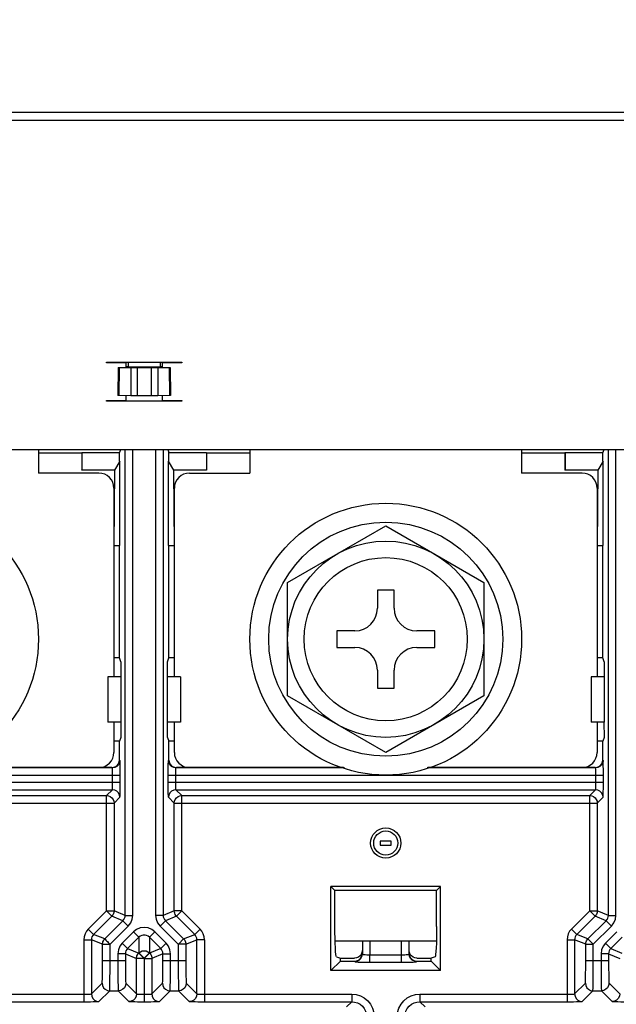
# Model space of a CAD drawing. Extents: x 29 to 410, y 35 to 287.
# Tile 34 of 46: x 268 to 282, y 116 to 139. Entities that reach past the tile are written whole.
import ezdxf

# ---------------------------------------------------------------- set-up
doc = ezdxf.new("R2010")
doc.units = 0
doc.header["$LTSCALE"] = 23.1
doc.layers.get('0').update_dxf_attribs({"linetype": 'CONTINUOUS'})
doc.layers.add('ALL_DIM', color=7, linetype='CONTINUOUS')
doc.dimstyles.get("Standard").update_dxf_attribs({"dimtxt": 2.5, "dimasz": 2.5, "dimexe": 1.25, "dimexo": 0.625, "dimtad": 1, "dimcen": 2.5, "dimazin": 3, "dimtfac": 1, "dimtmove": 0, "dimatfit": 3})

# ---------------------------------------------------------------- blocks, each defined once
blk = doc.blocks.new('_OPEN')
at = {"color": 0, "linetype": 'BYBLOCK'}
for p, q in [((0, 0), (-1, 0.25)), ((-1, -0.25), (0, 0)), ((-1, 0), (0, 0))]:
    blk.add_line(p, q, dxfattribs=at)
blk = doc.blocks.new('*D15')
at = {"layer": 'ALL_DIM', "color": 2, "linetype": 'CONTINUOUS'}
for p, q in [((254.044, 123.893), (254.044, 83.091)), ((288.028, 123.893), (288.028, 83.091)), ((254.044, 84.091), (271.036, 84.091)), ((288.028, 84.091), (271.036, 84.091))]:
    blk.add_line(p, q, dxfattribs=at)
at = {"layer": 'ALL_DIM', "color": 2, "linetype": 'CONTINUOUS', "xscale": 2, "yscale": 2, "zscale": 2, "rotation": 180}
blk.add_blockref('_OPEN', (254.044, 84.091), dxfattribs=at)
at = {"layer": 'ALL_DIM', "color": 2, "linetype": 'CONTINUOUS', "xscale": 2, "yscale": 2, "zscale": 2}
blk.add_blockref('_OPEN', (288.028, 84.091), dxfattribs=at)
blk = doc.blocks.new('*D33')
at = {"layer": 'ALL_DIM', "color": 2, "linetype": 'CONTINUOUS'}
for p, q in [((230.857, 103.06), (230.857, 201.911)), ((291.133, 160.959), (291.133, 201.911)), ((230.857, 200.911), (260.995, 200.911)), ((291.133, 200.911), (260.995, 200.911))]:
    blk.add_line(p, q, dxfattribs=at)
at = {"layer": 'ALL_DIM', "color": 2, "linetype": 'CONTINUOUS', "xscale": 2, "yscale": 2, "zscale": 2, "rotation": 180}
blk.add_blockref('_OPEN', (230.857, 200.911), dxfattribs=at)
at = {"layer": 'ALL_DIM', "color": 2, "linetype": 'CONTINUOUS', "xscale": 2, "yscale": 2, "zscale": 2}
blk.add_blockref('_OPEN', (291.133, 200.911), dxfattribs=at)
blk = doc.blocks.new('*D34')
at = {"layer": 'ALL_DIM', "color": 2, "linetype": 'CONTINUOUS'}
for p, q in [((230.857, 103.06), (230.857, 207.702)), ((290.234, 201.948), (290.234, 207.702)), ((230.857, 206.702), (260.545, 206.702)), ((290.234, 206.702), (260.545, 206.702)), ((290.234, 164.556), (290.234, 199.821))]:
    blk.add_line(p, q, dxfattribs=at)
at = {"layer": 'ALL_DIM', "color": 2, "linetype": 'CONTINUOUS', "xscale": 2, "yscale": 2, "zscale": 2, "rotation": 180}
blk.add_blockref('_OPEN', (230.857, 206.702), dxfattribs=at)
at = {"layer": 'ALL_DIM', "color": 2, "linetype": 'CONTINUOUS', "xscale": 2, "yscale": 2, "zscale": 2}
blk.add_blockref('_OPEN', (290.234, 206.702), dxfattribs=at)

msp = doc.modelspace()

# ---------------------------------------------------------------- linework, layer by layer
at = {"color": 3, "linetype": 'CONTINUOUS'}
for p, q in [((303.038, 137.238), (248.253, 137.238)), ((303.038, 137.051), (248.072, 137.051)), ((270.151, 131.389), (271.921, 131.389)), ((270.151, 131.371), (270.151, 131.389)), ((270.611, 131.371), (270.151, 131.371)), ((270.611, 131.265), (270.611, 131.371)), ((271.921, 131.371), (271.461, 131.371)), ((271.461, 131.371), (271.461, 131.265)), ((271.921, 131.389), (271.921, 131.371)), ((270.151, 130.486), (270.611, 130.486)), ((270.151, 130.469), (270.151, 130.486)), ((271.921, 130.469), (270.151, 130.469)), ((270.611, 130.486), (270.611, 130.599)), ((271.461, 130.599), (271.461, 130.486)), ((271.461, 130.486), (271.921, 130.486)), ((271.921, 130.486), (271.921, 130.469)), ((223.246, 129.336), (307.498, 129.336))]:
    msp.add_line(p, q, dxfattribs=at)
at = {"color": 7, "linetype": 'CONTINUOUS'}
for p, q in [((270.488, 131.389), (270.487, 131.371)), ((270.664, 131.389), (270.662, 131.265)), ((271.408, 131.389), (271.41, 131.265)), ((270.428, 131.265), (270.417, 130.606)), ((270.428, 131.265), (271.644, 131.265)), ((270.452, 131.265), (270.44, 130.605)), ((270.663, 131.278), (270.611, 131.278)), ((270.663, 131.278), (271.41, 131.278)), ((270.72, 131.265), (270.72, 130.596)), ((270.873, 131.265), (270.873, 130.595)), ((271.2, 131.265), (271.2, 130.595)), ((271.353, 131.265), (271.353, 130.596)), ((271.461, 131.278), (271.41, 131.278)), ((271.62, 131.265), (271.632, 130.605)), ((271.644, 131.265), (271.656, 130.606)), ((270.72, 130.596), (270.44, 130.605)), ((271.2, 130.595), (270.873, 130.595)), ((271.632, 130.605), (271.353, 130.596)), ((268.558, 129.336), (268.558, 128.787)), ((268.558, 129.263), (269.573, 129.263)), ((269.573, 129.263), (269.576, 129.272)), ((269.573, 129.263), (269.573, 128.858)), ((269.576, 129.272), (270.461, 129.272)), ((269.576, 129.272), (269.576, 128.861)), ((270.476, 129.318), (270.461, 129.272)), ((270.461, 129.067), (270.461, 129.272)), ((270.476, 129.336), (270.476, 129.318)), ((270.591, 118.419), (270.591, 129.336)), ((270.768, 118.419), (270.768, 129.336)), ((271.305, 129.336), (271.305, 118.419)), ((271.482, 129.336), (271.482, 118.419)), ((271.596, 129.336), (271.596, 129.318)), ((271.596, 129.318), (271.612, 129.272)), ((271.612, 129.272), (272.497, 129.272)), ((271.612, 129.067), (271.612, 129.272)), ((272.497, 129.272), (272.497, 128.861)), ((272.497, 129.272), (272.5, 129.263)), ((272.5, 129.263), (273.514, 129.263)), ((272.5, 129.263), (272.5, 128.858)), ((273.514, 129.336), (273.514, 128.787)), ((279.886, 129.336), (279.886, 128.787)), ((279.886, 129.263), (280.901, 129.263)), ((280.901, 129.263), (280.904, 129.272)), ((280.901, 129.263), (280.901, 128.858)), ((280.904, 129.272), (281.789, 129.272)), ((280.904, 129.272), (280.904, 128.861)), ((281.804, 129.318), (281.789, 129.272)), ((281.789, 129.067), (281.789, 129.272)), ((281.804, 129.336), (281.804, 129.318)), ((281.919, 118.419), (281.919, 129.336)), ((282.096, 118.419), (282.096, 129.336)), ((270.467, 129.067), (270.344, 128.858)), ((270.467, 127.088), (270.467, 129.067)), ((271.729, 128.858), (271.605, 129.067)), ((271.605, 127.088), (271.605, 129.067)), ((281.795, 129.067), (281.672, 128.858)), ((281.795, 127.088), (281.795, 129.067)), ((269.573, 128.858), (269.576, 128.861)), ((270.344, 128.858), (269.573, 128.858)), ((269.576, 128.861), (270.344, 128.861)), ((270.344, 128.858), (270.328, 127.088)), ((271.729, 128.861), (272.497, 128.861)), ((272.5, 128.858), (271.729, 128.858)), ((271.744, 127.088), (271.729, 128.858)), ((272.497, 128.861), (272.5, 128.858)), ((280.901, 128.858), (280.904, 128.861)), ((281.672, 128.858), (280.901, 128.858)), ((280.904, 128.861), (281.672, 128.861)), ((281.672, 128.858), (281.656, 127.088)), ((269.974, 128.787), (268.558, 128.787)), ((272.098, 128.787), (273.514, 128.787)), ((281.302, 128.787), (279.886, 128.787)), ((270.328, 128.433), (270.328, 124.008)), ((271.744, 124.008), (271.744, 128.433)), ((281.656, 128.433), (281.656, 124.008)), ((274.399, 126.222), (276.7, 127.55)), ((276.7, 127.55), (279.001, 126.222)), ((270.328, 127.088), (270.467, 127.088)), ((270.458, 124.455), (270.458, 127.088)), ((271.605, 127.088), (271.744, 127.088)), ((271.615, 124.455), (271.615, 127.088)), ((281.656, 127.088), (281.795, 127.088)), ((281.786, 124.455), (281.786, 127.088)), ((274.399, 123.565), (274.399, 126.222)), ((276.895, 126.044), (276.505, 126.044)), ((276.505, 126.044), (276.505, 125.619)), ((276.895, 125.619), (276.895, 126.044)), ((279.001, 126.222), (279.001, 123.565)), ((275.974, 125.088), (275.55, 125.088)), ((275.55, 125.088), (275.55, 124.699)), ((277.851, 125.088), (277.426, 125.088)), ((277.851, 124.699), (277.851, 125.088)), ((275.55, 124.699), (275.974, 124.699)), ((277.426, 124.699), (277.851, 124.699)), ((270.458, 124.455), (270.328, 124.455)), ((270.489, 124.362), (270.458, 124.455)), ((271.584, 124.362), (271.615, 124.455)), ((271.744, 124.455), (271.615, 124.455)), ((281.786, 124.455), (281.656, 124.455)), ((281.817, 124.362), (281.786, 124.455)), ((270.489, 124.362), (270.489, 122.946)), ((271.584, 122.946), (271.584, 124.362)), ((281.817, 124.362), (281.817, 122.946)), ((270.489, 124.008), (270.187, 124.008)), ((270.187, 124.008), (270.187, 122.946)), ((271.886, 124.008), (271.584, 124.008)), ((271.886, 124.008), (271.886, 122.946)), ((276.505, 124.168), (276.505, 123.743)), ((276.895, 123.743), (276.895, 124.168)), ((281.817, 124.008), (281.515, 124.008)), ((281.515, 124.008), (281.515, 122.946)), ((276.505, 123.743), (276.895, 123.743)), ((276.7, 122.236), (274.399, 123.565)), ((279.001, 123.565), (276.7, 122.236)), ((270.489, 122.946), (270.187, 122.946)), ((270.328, 122.946), (270.328, 122.238)), ((270.488, 122.946), (270.489, 122.592)), ((271.886, 122.946), (271.584, 122.946)), ((271.584, 122.592), (271.584, 122.946)), ((271.744, 122.238), (271.744, 122.946)), ((281.817, 122.946), (281.515, 122.946)), ((281.656, 122.946), (281.656, 122.238)), ((281.816, 122.946), (281.817, 122.592)), ((270.489, 122.592), (270.458, 122.499)), ((271.584, 122.592), (271.615, 122.499)), ((281.817, 122.592), (281.786, 122.499)), ((270.458, 122.499), (270.328, 122.499)), ((270.458, 122.061), (270.458, 122.499)), ((271.744, 122.499), (271.615, 122.499)), ((271.615, 122.061), (271.615, 122.499)), ((281.786, 122.499), (281.656, 122.499)), ((281.786, 122.061), (281.786, 122.499)), ((270.29, 121.875), (266.339, 121.875)), ((270.281, 121.884), (266.362, 121.884)), ((270.29, 121.875), (270.281, 121.884)), ((270.467, 122.052), (270.458, 122.061)), ((271.605, 122.052), (271.615, 122.061)), ((271.782, 121.875), (271.792, 121.884)), ((275.733, 121.875), (271.782, 121.875)), ((275.71, 121.884), (271.792, 121.884)), ((281.618, 121.875), (277.667, 121.875)), ((281.609, 121.884), (277.69, 121.884)), ((281.618, 121.875), (281.609, 121.884)), ((281.795, 122.052), (281.786, 122.061)), ((270.473, 121.698), (260.271, 121.698)), ((270.296, 121.54), (270.296, 121.698)), ((270.473, 121.54), (270.473, 121.698)), ((281.801, 121.698), (271.599, 121.698)), ((271.599, 121.54), (271.599, 121.698)), ((271.776, 121.54), (271.776, 121.698)), ((281.624, 121.54), (281.624, 121.698)), ((281.801, 121.54), (281.801, 121.698)), ((260.271, 121.54), (270.473, 121.54)), ((271.599, 121.54), (281.801, 121.54)), ((260.454, 121.363), (270.29, 121.363)), ((260.59, 121.227), (270.154, 121.227)), ((270.154, 121.227), (270.29, 121.363)), ((270.154, 118.526), (270.154, 121.227)), ((270.331, 121.05), (270.467, 121.186)), ((271.741, 121.05), (271.605, 121.186)), ((271.782, 121.363), (281.618, 121.363)), ((271.918, 121.227), (271.782, 121.363)), ((271.918, 121.227), (281.482, 121.227)), ((271.918, 118.526), (271.918, 121.227)), ((281.482, 121.227), (281.618, 121.363)), ((281.482, 118.526), (281.482, 121.227)), ((281.659, 121.05), (281.795, 121.186)), ((260.413, 121.05), (270.331, 121.05)), ((270.331, 121.05), (270.331, 118.526)), ((271.741, 121.05), (281.659, 121.05)), ((271.741, 118.526), (271.741, 121.05)), ((281.659, 121.05), (281.659, 118.526)), ((276.826, 120.157), (276.567, 120.157)), ((276.567, 120.157), (276.567, 120.063)), ((276.567, 120.063), (276.826, 120.063)), ((276.826, 120.063), (276.826, 120.157)), ((277.985, 119.098), (275.416, 119.098)), ((275.508, 119.005), (275.416, 119.098)), ((275.416, 117.123), (275.416, 119.098)), ((277.892, 119.005), (275.508, 119.005)), ((275.508, 118.155), (275.508, 119.005)), ((277.892, 119.005), (277.985, 119.098)), ((277.892, 118.155), (277.892, 119.005)), ((277.985, 117.123), (277.985, 119.098)), ((270.154, 118.526), (269.727, 118.099)), ((270.154, 118.526), (270.208, 118.526)), ((270.154, 118.526), (270.279, 118.401)), ((270.591, 118.419), (270.331, 118.526)), ((270.591, 118.419), (270.768, 118.419)), ((271.482, 118.419), (271.305, 118.419)), ((271.741, 118.526), (271.482, 118.419)), ((271.918, 118.526), (271.741, 118.526)), ((271.918, 118.526), (271.88, 118.488)), ((272.346, 118.099), (271.918, 118.526)), ((281.482, 118.526), (281.055, 118.099)), ((281.482, 118.526), (281.536, 118.526)), ((281.482, 118.526), (281.607, 118.401)), ((281.919, 118.419), (281.659, 118.526)), ((281.919, 118.419), (282.096, 118.419)), ((270.279, 118.401), (269.852, 117.974)), ((270.111, 117.866), (270.539, 118.294)), ((270.539, 118.294), (270.279, 118.401)), ((270.539, 118.294), (270.664, 118.169)), ((271.533, 118.294), (271.408, 118.169)), ((271.793, 118.401), (271.533, 118.294)), ((271.533, 118.294), (271.961, 117.866)), ((272.221, 117.974), (271.793, 118.401)), ((281.607, 118.401), (281.18, 117.974)), ((281.439, 117.866), (281.867, 118.294)), ((281.867, 118.294), (281.607, 118.401)), ((281.867, 118.294), (281.992, 118.169)), ((269.727, 118.099), (269.852, 117.974)), ((270.111, 117.866), (269.852, 117.974)), ((270.237, 117.741), (270.664, 118.169)), ((270.786, 118.032), (270.523, 117.769)), ((270.911, 117.907), (270.786, 118.032)), ((271.161, 117.907), (271.286, 118.032)), ((271.549, 117.769), (271.286, 118.032)), ((271.408, 118.169), (271.836, 117.741)), ((271.961, 117.866), (272.221, 117.974)), ((272.346, 118.099), (272.221, 117.974)), ((281.055, 118.099), (281.18, 117.974)), ((281.439, 117.866), (281.18, 117.974)), ((281.565, 117.741), (281.992, 118.169)), ((282.114, 118.032), (281.851, 117.769)), ((269.623, 117.849), (269.8, 117.849)), ((269.623, 117.849), (269.623, 116.394)), ((270.06, 117.741), (269.8, 117.849)), ((269.8, 117.849), (269.8, 116.577)), ((270.06, 117.741), (270.061, 117.741)), ((270.06, 117.359), (270.06, 117.741)), ((270.061, 117.741), (270.221, 117.741)), ((270.221, 117.741), (270.237, 117.741)), ((270.237, 117.359), (270.237, 117.741)), ((270.648, 117.644), (270.523, 117.769)), ((270.911, 117.907), (270.648, 117.644)), ((270.911, 117.907), (270.911, 117.539)), ((271.424, 117.644), (271.161, 117.907)), ((271.161, 117.907), (271.161, 117.539)), ((271.424, 117.644), (271.549, 117.769)), ((271.847, 117.752), (271.836, 117.741)), ((271.836, 117.741), (271.836, 117.359)), ((271.96, 117.865), (271.847, 117.752)), ((271.961, 117.866), (271.96, 117.865)), ((272.013, 117.741), (272.272, 117.849)), ((272.013, 117.741), (272.013, 117.359)), ((272.449, 117.849), (272.272, 117.849)), ((272.272, 116.577), (272.272, 117.849)), ((272.449, 117.849), (272.449, 116.394)), ((277.887, 117.813), (275.513, 117.813)), ((276.152, 117.813), (276.152, 117.513)), ((276.329, 117.813), (276.329, 117.495)), ((277.072, 117.495), (277.072, 117.813)), ((277.249, 117.513), (277.249, 117.813)), ((280.951, 117.849), (281.128, 117.849)), ((280.951, 117.849), (280.951, 116.394)), ((281.388, 117.741), (281.128, 117.849)), ((281.128, 117.849), (281.128, 116.577)), ((281.388, 117.741), (281.389, 117.741)), ((281.388, 117.359), (281.388, 117.741)), ((281.389, 117.741), (281.549, 117.741)), ((281.549, 117.741), (281.565, 117.741)), ((281.565, 117.359), (281.565, 117.741)), ((281.976, 117.644), (281.851, 117.769)), ((282.239, 117.907), (281.976, 117.644)), ((270.597, 117.519), (270.42, 117.519)), ((270.42, 117.519), (270.42, 117.359)), ((270.597, 117.519), (270.856, 117.411)), ((270.597, 117.519), (270.597, 117.359)), ((270.648, 117.644), (270.908, 117.536)), ((270.908, 117.536), (270.911, 117.539)), ((271.033, 117.411), (270.908, 117.536)), ((271.036, 117.414), (271.161, 117.539)), ((271.161, 117.539), (271.164, 117.536)), ((271.424, 117.644), (271.164, 117.536)), ((271.476, 117.519), (271.216, 117.411)), ((271.476, 117.519), (271.653, 117.519)), ((271.476, 117.359), (271.476, 117.519)), ((271.653, 117.359), (271.653, 117.519)), ((276.142, 117.547), (276.125, 117.504)), ((276.148, 117.593), (276.142, 117.547)), ((276.148, 117.593), (276.148, 117.522)), ((276.329, 117.495), (277.072, 117.495)), ((276.329, 117.318), (276.329, 117.495)), ((277.072, 117.318), (277.072, 117.495)), ((277.252, 117.522), (277.252, 117.593)), ((277.258, 117.547), (277.252, 117.593)), ((281.925, 117.519), (281.748, 117.519)), ((281.748, 117.519), (281.748, 117.359)), ((281.925, 117.519), (282.184, 117.411)), ((281.925, 117.519), (281.925, 117.359)), ((281.976, 117.644), (282.236, 117.536)), ((270.06, 117.359), (270.597, 117.359)), ((270.856, 116.577), (270.856, 117.411)), ((271.033, 117.411), (270.979, 117.411)), ((271.036, 117.414), (270.998, 117.453)), ((271.033, 117.411), (271.036, 117.414)), ((271.033, 117.411), (271.033, 116.394)), ((271.036, 117.414), (271.039, 117.411)), ((271.039, 117.411), (271.077, 117.449)), ((271.039, 117.411), (271.216, 117.411)), ((271.039, 117.411), (271.039, 116.394)), ((271.216, 117.411), (271.216, 116.577)), ((271.476, 117.359), (272.013, 117.359)), ((275.416, 117.123), (275.638, 117.345)), ((275.545, 117.447), (275.638, 117.416)), ((275.638, 117.416), (275.971, 117.416)), ((275.638, 117.345), (275.638, 117.416)), ((275.638, 117.345), (275.972, 117.345)), ((275.972, 117.345), (275.975, 117.336)), ((276.329, 117.318), (277.072, 117.318)), ((277.426, 117.336), (277.429, 117.345)), ((277.429, 117.416), (277.762, 117.416)), ((277.429, 117.345), (277.762, 117.345)), ((277.856, 117.447), (277.762, 117.416)), ((277.762, 117.345), (277.762, 117.416)), ((277.985, 117.123), (277.762, 117.345)), ((281.388, 117.359), (281.925, 117.359)), ((277.985, 117.123), (275.416, 117.123)), ((269.8, 116.577), (270.051, 116.828)), ((270.606, 116.828), (270.856, 116.577)), ((271.216, 116.577), (271.467, 116.828)), ((272.022, 116.828), (272.272, 116.577)), ((281.128, 116.577), (281.379, 116.828)), ((281.934, 116.828), (282.184, 116.577)), ((266.172, 116.571), (269.623, 116.571)), ((269.977, 116.4), (270.228, 116.651)), ((270.228, 116.651), (270.429, 116.651)), ((270.429, 116.651), (270.679, 116.4)), ((271.033, 116.571), (271.078, 116.571)), ((271.393, 116.4), (271.644, 116.651)), ((271.644, 116.651), (271.845, 116.651)), ((271.845, 116.651), (272.095, 116.4)), ((272.449, 116.571), (275.901, 116.571)), ((275.901, 116.571), (275.901, 116.394)), ((277.5, 116.571), (280.951, 116.571)), ((277.5, 116.571), (277.5, 116.394)), ((281.305, 116.4), (281.556, 116.651)), ((281.556, 116.651), (281.757, 116.651)), ((281.757, 116.651), (282.007, 116.4)), ((266.172, 116.394), (269.623, 116.394)), ((271.033, 116.394), (271.117, 116.394)), ((272.449, 116.394), (275.901, 116.394)), ((275.901, 116.394), (275.78, 116.274)), ((277.5, 116.394), (280.951, 116.394)), ((277.5, 116.394), (277.62, 116.274))]:
    msp.add_line(p, q, dxfattribs=at)
for points in [[(270.44, 130.605), (270.427, 130.605), (270.419, 130.606), (270.417, 130.606)], [(270.873, 130.595), (270.827, 130.595), (270.784, 130.595), (270.748, 130.596), (270.72, 130.596)], [(271.353, 130.596), (271.325, 130.596), (271.288, 130.595), (271.245, 130.595), (271.2, 130.595)], [(271.656, 130.606), (271.653, 130.606), (271.645, 130.605), (271.632, 130.605)], [(270.281, 121.884), (270.327, 121.89), (270.369, 121.908), (270.406, 121.936), (270.434, 121.973), (270.452, 122.015), (270.458, 122.061)], [(270.467, 122.052), (270.458, 121.997), (270.433, 121.948), (270.394, 121.909), (270.345, 121.884), (270.29, 121.875)], [(270.296, 121.698), (270.296, 121.737), (270.296, 121.774), (270.295, 121.807), (270.294, 121.835), (270.293, 121.856), (270.291, 121.87), (270.29, 121.875)], [(270.473, 121.698), (270.473, 121.776), (270.473, 121.85), (270.472, 121.917), (270.471, 121.973), (270.47, 122.015), (270.468, 122.042), (270.467, 122.052)], [(271.599, 121.698), (271.599, 121.776), (271.6, 121.85), (271.601, 121.917), (271.601, 121.972), (271.603, 122.015), (271.604, 122.042), (271.605, 122.052)], [(271.782, 121.875), (271.728, 121.884), (271.678, 121.909), (271.639, 121.948), (271.614, 121.997), (271.605, 122.052)], [(271.615, 122.061), (271.621, 122.015), (271.638, 121.973), (271.666, 121.936), (271.703, 121.908), (271.746, 121.89), (271.792, 121.884)], [(271.776, 121.698), (271.776, 121.737), (271.777, 121.774), (271.778, 121.807), (271.778, 121.835), (271.78, 121.856), (271.781, 121.87), (271.782, 121.875)], [(281.609, 121.884), (281.655, 121.89), (281.697, 121.908), (281.734, 121.936), (281.762, 121.973), (281.78, 122.015), (281.786, 122.061)], [(281.795, 122.052), (281.786, 121.997), (281.761, 121.948), (281.722, 121.909), (281.673, 121.884), (281.618, 121.875)], [(281.624, 121.698), (281.624, 121.737), (281.624, 121.774), (281.623, 121.807), (281.622, 121.835), (281.621, 121.856), (281.619, 121.87), (281.618, 121.875)], [(281.801, 121.698), (281.801, 121.776), (281.801, 121.85), (281.8, 121.917), (281.799, 121.973), (281.798, 122.015), (281.796, 122.042), (281.795, 122.052)], [(270.29, 121.363), (270.291, 121.368), (270.293, 121.381), (270.294, 121.402), (270.295, 121.43), (270.296, 121.463), (270.296, 121.5), (270.296, 121.54)], [(270.467, 121.186), (270.468, 121.196), (270.47, 121.223), (270.471, 121.265), (270.472, 121.321), (270.473, 121.387), (270.473, 121.461), (270.473, 121.54)], [(271.605, 121.186), (271.604, 121.196), (271.603, 121.223), (271.601, 121.265), (271.601, 121.321), (271.6, 121.388), (271.599, 121.462), (271.599, 121.54)], [(271.782, 121.363), (271.781, 121.368), (271.78, 121.381), (271.778, 121.402), (271.778, 121.43), (271.777, 121.463), (271.776, 121.5), (271.776, 121.54)], [(281.618, 121.363), (281.619, 121.368), (281.621, 121.381), (281.622, 121.402), (281.623, 121.43), (281.624, 121.463), (281.624, 121.5), (281.624, 121.54)], [(281.795, 121.186), (281.796, 121.196), (281.798, 121.223), (281.799, 121.265), (281.8, 121.321), (281.801, 121.387), (281.801, 121.461), (281.801, 121.54)], [(270.154, 121.227), (270.2, 121.22), (270.243, 121.203), (270.279, 121.175), (270.307, 121.138), (270.325, 121.095), (270.331, 121.05)], [(270.467, 121.186), (270.458, 121.24), (270.433, 121.29), (270.394, 121.329), (270.345, 121.354), (270.29, 121.363)], [(271.782, 121.363), (271.728, 121.354), (271.678, 121.329), (271.639, 121.29), (271.614, 121.24), (271.605, 121.186)], [(271.741, 121.05), (271.747, 121.095), (271.765, 121.138), (271.793, 121.175), (271.83, 121.203), (271.873, 121.22), (271.918, 121.227)], [(281.482, 121.227), (281.528, 121.22), (281.571, 121.203), (281.607, 121.175), (281.635, 121.138), (281.653, 121.095), (281.659, 121.05)], [(281.795, 121.186), (281.786, 121.24), (281.761, 121.29), (281.722, 121.329), (281.673, 121.354), (281.618, 121.363)], [(270.208, 118.526), (270.322, 118.526), (270.331, 118.526)], [(270.331, 118.526), (270.33, 118.507), (270.326, 118.486), (270.32, 118.465), (270.31, 118.443), (270.297, 118.422), (270.279, 118.401)], [(270.539, 118.294), (270.561, 118.321), (270.577, 118.351), (270.587, 118.384), (270.591, 118.419)], [(270.664, 118.169), (270.72, 118.242), (270.756, 118.327), (270.768, 118.419)], [(271.305, 118.419), (271.317, 118.327), (271.352, 118.242), (271.408, 118.169)], [(271.482, 118.419), (271.485, 118.384), (271.495, 118.351), (271.511, 118.321), (271.533, 118.294)], [(271.793, 118.401), (271.777, 118.419), (271.763, 118.441), (271.752, 118.467), (271.744, 118.495), (271.741, 118.526)], [(271.88, 118.488), (271.8, 118.408), (271.793, 118.401)], [(281.536, 118.526), (281.65, 118.526), (281.659, 118.526)], [(281.659, 118.526), (281.658, 118.507), (281.654, 118.486), (281.648, 118.465), (281.638, 118.443), (281.625, 118.422), (281.607, 118.401)], [(281.867, 118.294), (281.889, 118.321), (281.905, 118.351), (281.915, 118.384), (281.919, 118.419)], [(281.992, 118.169), (282.048, 118.242), (282.084, 118.327), (282.096, 118.419)], [(269.727, 118.099), (269.683, 118.045), (269.65, 117.984), (269.63, 117.918), (269.623, 117.849)], [(269.852, 117.974), (269.83, 117.947), (269.813, 117.916), (269.803, 117.883), (269.8, 117.849)], [(271.286, 118.032), (271.213, 118.088), (271.128, 118.123), (271.036, 118.135), (270.945, 118.123), (270.859, 118.088), (270.786, 118.032)], [(271.161, 117.907), (271.13, 117.931), (271.094, 117.948), (271.056, 117.957), (271.016, 117.957), (270.978, 117.948), (270.942, 117.931), (270.911, 117.907)], [(272.272, 117.849), (272.269, 117.883), (272.259, 117.916), (272.243, 117.947), (272.221, 117.974)], [(272.449, 117.849), (272.443, 117.918), (272.422, 117.984), (272.39, 118.045), (272.346, 118.099)], [(275.545, 117.447), (275.538, 117.463), (275.531, 117.505), (275.524, 117.571), (275.519, 117.659), (275.514, 117.766), (275.511, 117.887), (275.509, 118.018), (275.508, 118.155)], [(277.892, 118.155), (277.891, 118.018), (277.889, 117.887), (277.886, 117.766), (277.881, 117.659), (277.876, 117.571), (277.87, 117.505), (277.863, 117.463), (277.856, 117.447)], [(281.055, 118.099), (281.011, 118.045), (280.978, 117.984), (280.958, 117.918), (280.951, 117.849)], [(281.18, 117.974), (281.158, 117.947), (281.141, 117.916), (281.131, 117.883), (281.128, 117.849)], [(270.06, 117.741), (270.061, 117.76), (270.064, 117.781), (270.071, 117.802), (270.08, 117.824), (270.094, 117.846), (270.111, 117.866)], [(270.111, 117.866), (270.114, 117.864), (270.119, 117.858), (270.141, 117.836)], [(270.141, 117.836), (270.157, 117.821), (270.175, 117.803), (270.194, 117.783), (270.215, 117.763), (270.237, 117.741)], [(270.523, 117.769), (270.467, 117.696), (270.432, 117.61), (270.42, 117.519)], [(271.653, 117.519), (271.641, 117.61), (271.605, 117.696), (271.549, 117.769)], [(271.97, 117.741), (271.948, 117.741), (271.923, 117.741), (271.896, 117.741), (271.866, 117.741), (271.836, 117.741)], [(271.961, 117.866), (271.974, 117.852), (271.986, 117.835), (271.996, 117.815), (272.005, 117.793), (272.011, 117.768), (272.013, 117.741)], [(272.013, 117.741), (272.01, 117.741), (272.001, 117.741), (271.97, 117.741)], [(281.388, 117.741), (281.389, 117.76), (281.392, 117.781), (281.399, 117.802), (281.408, 117.824), (281.422, 117.846), (281.439, 117.866)], [(281.439, 117.866), (281.442, 117.864), (281.447, 117.858), (281.469, 117.836)], [(281.469, 117.836), (281.485, 117.821), (281.503, 117.803), (281.522, 117.783), (281.543, 117.763), (281.565, 117.741)], [(281.851, 117.769), (281.795, 117.696), (281.76, 117.61), (281.748, 117.519)], [(270.648, 117.644), (270.626, 117.617), (270.61, 117.586), (270.6, 117.553), (270.597, 117.519)], [(270.856, 117.411), (270.857, 117.43), (270.861, 117.451), (270.867, 117.473), (270.877, 117.495), (270.891, 117.516), (270.908, 117.536)], [(270.911, 117.539), (270.948, 117.567), (270.99, 117.585), (271.036, 117.591), (271.082, 117.585), (271.124, 117.567), (271.161, 117.539)], [(270.998, 117.453), (270.918, 117.533), (270.911, 117.539)], [(271.077, 117.449), (271.158, 117.53), (271.164, 117.536)], [(271.164, 117.536), (271.177, 117.522), (271.189, 117.505), (271.2, 117.485), (271.208, 117.463), (271.214, 117.438), (271.216, 117.411)], [(271.476, 117.519), (271.472, 117.553), (271.462, 117.586), (271.446, 117.617), (271.424, 117.644)], [(276.125, 117.504), (276.097, 117.468), (276.06, 117.44), (276.017, 117.422), (275.971, 117.416)], [(275.972, 117.345), (276.017, 117.351), (276.06, 117.369), (276.097, 117.397), (276.125, 117.434), (276.142, 117.476), (276.148, 117.522)], [(275.975, 117.336), (276.029, 117.345), (276.079, 117.37), (276.118, 117.409), (276.143, 117.458), (276.152, 117.513)], [(276.152, 117.513), (276.157, 117.509), (276.17, 117.505), (276.191, 117.501), (276.219, 117.499), (276.253, 117.496), (276.29, 117.495), (276.329, 117.495)], [(277.072, 117.495), (277.111, 117.495), (277.148, 117.496), (277.181, 117.499), (277.209, 117.501), (277.23, 117.505), (277.244, 117.509), (277.249, 117.513)], [(277.426, 117.336), (277.371, 117.345), (277.322, 117.37), (277.283, 117.409), (277.257, 117.458), (277.249, 117.513)], [(277.252, 117.522), (277.258, 117.476), (277.276, 117.434), (277.304, 117.397), (277.34, 117.369), (277.383, 117.351), (277.429, 117.345)], [(277.429, 117.416), (277.383, 117.422), (277.34, 117.44), (277.304, 117.468), (277.276, 117.504), (277.258, 117.547)], [(281.976, 117.644), (281.954, 117.617), (281.938, 117.586), (281.928, 117.553), (281.925, 117.519)], [(270.051, 116.828), (270.052, 116.84), (270.054, 116.871), (270.056, 116.92), (270.057, 116.986), (270.058, 117.067), (270.059, 117.158), (270.059, 117.256), (270.06, 117.359)], [(270.228, 116.651), (270.229, 116.666), (270.231, 116.708), (270.233, 116.774), (270.234, 116.862), (270.235, 116.969), (270.236, 117.091), (270.236, 117.222), (270.237, 117.359)], [(270.42, 117.359), (270.42, 117.222), (270.42, 117.091), (270.421, 116.969), (270.422, 116.862), (270.424, 116.774), (270.425, 116.708), (270.427, 116.666), (270.429, 116.651)], [(270.597, 117.359), (270.597, 117.256), (270.597, 117.158), (270.598, 117.067), (270.599, 116.986), (270.601, 116.92), (270.602, 116.871), (270.604, 116.84), (270.606, 116.828)], [(270.979, 117.411), (270.866, 117.411), (270.856, 117.411)], [(271.467, 116.828), (271.468, 116.84), (271.47, 116.871), (271.472, 116.92), (271.473, 116.986), (271.474, 117.067), (271.475, 117.158), (271.475, 117.256), (271.476, 117.359)], [(271.644, 116.651), (271.645, 116.666), (271.647, 116.708), (271.649, 116.774), (271.65, 116.862), (271.651, 116.969), (271.652, 117.091), (271.652, 117.222), (271.653, 117.359)], [(271.836, 117.359), (271.836, 117.222), (271.836, 117.091), (271.837, 116.969), (271.838, 116.862), (271.84, 116.774), (271.841, 116.708), (271.843, 116.666), (271.845, 116.651)], [(272.013, 117.359), (272.013, 117.256), (272.013, 117.158), (272.014, 117.067), (272.015, 116.986), (272.017, 116.92), (272.018, 116.871), (272.02, 116.84), (272.022, 116.828)], [(275.975, 117.336), (275.985, 117.332), (276.012, 117.328), (276.054, 117.325), (276.11, 117.322), (276.176, 117.32), (276.251, 117.318), (276.329, 117.318)], [(277.072, 117.318), (277.15, 117.318), (277.224, 117.32), (277.29, 117.322), (277.346, 117.325), (277.389, 117.328), (277.416, 117.332), (277.426, 117.336)], [(281.379, 116.828), (281.38, 116.84), (281.382, 116.871), (281.384, 116.92), (281.385, 116.986), (281.386, 117.067), (281.387, 117.158), (281.387, 117.256), (281.388, 117.359)], [(281.556, 116.651), (281.557, 116.666), (281.559, 116.708), (281.561, 116.774), (281.562, 116.862), (281.563, 116.969), (281.564, 117.091), (281.564, 117.222), (281.565, 117.359)], [(281.748, 117.359), (281.748, 117.222), (281.748, 117.091), (281.749, 116.969), (281.75, 116.862), (281.752, 116.774), (281.753, 116.708), (281.755, 116.666), (281.757, 116.651)], [(281.925, 117.359), (281.925, 117.256), (281.925, 117.158), (281.926, 117.067), (281.927, 116.986), (281.929, 116.92), (281.93, 116.871), (281.932, 116.84), (281.934, 116.828)], [(270.051, 116.828), (270.059, 116.773), (270.084, 116.724), (270.123, 116.685), (270.173, 116.659), (270.228, 116.651)], [(270.606, 116.828), (270.597, 116.773), (270.572, 116.724), (270.533, 116.685), (270.484, 116.659), (270.429, 116.651)], [(271.467, 116.828), (271.475, 116.773), (271.5, 116.724), (271.539, 116.685), (271.589, 116.659), (271.644, 116.651)], [(272.022, 116.828), (272.013, 116.773), (271.988, 116.724), (271.949, 116.685), (271.9, 116.659), (271.845, 116.651)], [(281.379, 116.828), (281.387, 116.773), (281.412, 116.724), (281.451, 116.685), (281.501, 116.659), (281.556, 116.651)], [(281.934, 116.828), (281.925, 116.773), (281.9, 116.724), (281.861, 116.685), (281.812, 116.659), (281.757, 116.651)], [(269.623, 116.571), (269.662, 116.571), (269.699, 116.572), (269.732, 116.572), (269.76, 116.573), (269.781, 116.575), (269.795, 116.576), (269.8, 116.577)], [(269.8, 116.577), (269.809, 116.523), (269.834, 116.473), (269.873, 116.434), (269.922, 116.409), (269.977, 116.4)], [(270.856, 116.577), (270.848, 116.523), (270.823, 116.473), (270.783, 116.434), (270.734, 116.409), (270.679, 116.4)], [(270.856, 116.577), (270.861, 116.576), (270.875, 116.575), (270.896, 116.573), (270.924, 116.572), (270.957, 116.572), (270.994, 116.571), (271.033, 116.571)], [(271.078, 116.571), (271.115, 116.572), (271.148, 116.572), (271.176, 116.573), (271.197, 116.575), (271.211, 116.576), (271.216, 116.577)], [(271.216, 116.577), (271.225, 116.523), (271.25, 116.473), (271.289, 116.434), (271.338, 116.409), (271.393, 116.4)], [(272.272, 116.577), (272.264, 116.523), (272.239, 116.473), (272.199, 116.434), (272.15, 116.409), (272.095, 116.4)], [(272.272, 116.577), (272.277, 116.576), (272.291, 116.575), (272.312, 116.573), (272.34, 116.572), (272.373, 116.572), (272.41, 116.571), (272.449, 116.571)], [(275.901, 116.571), (276.005, 116.561), (276.104, 116.531), (276.196, 116.482), (276.276, 116.416), (276.342, 116.335), (276.391, 116.244), (276.421, 116.144), (276.432, 116.04)], [(276.969, 116.04), (276.979, 116.144), (277.009, 116.244), (277.058, 116.335), (277.124, 116.416), (277.205, 116.482), (277.296, 116.531), (277.396, 116.561), (277.5, 116.571)], [(280.951, 116.571), (280.99, 116.571), (281.027, 116.572), (281.06, 116.572), (281.088, 116.573), (281.109, 116.575), (281.123, 116.576), (281.128, 116.577)], [(281.128, 116.577), (281.137, 116.523), (281.162, 116.473), (281.201, 116.434), (281.25, 116.409), (281.305, 116.4)], [(282.184, 116.577), (282.176, 116.523), (282.151, 116.473), (282.111, 116.434), (282.062, 116.409), (282.007, 116.4)], [(269.623, 116.394), (269.701, 116.394), (269.775, 116.395), (269.842, 116.396), (269.898, 116.396), (269.94, 116.398), (269.967, 116.399), (269.977, 116.4)], [(270.679, 116.4), (270.689, 116.399), (270.716, 116.398), (270.759, 116.396), (270.815, 116.396), (270.881, 116.395), (270.955, 116.394), (271.033, 116.394)], [(271.117, 116.394), (271.191, 116.395), (271.258, 116.396), (271.314, 116.396), (271.356, 116.398), (271.383, 116.399), (271.393, 116.4)], [(272.095, 116.4), (272.105, 116.399), (272.132, 116.398), (272.175, 116.396), (272.231, 116.396), (272.297, 116.395), (272.371, 116.394), (272.449, 116.394)], [(275.901, 116.394), (275.97, 116.387), (276.036, 116.367), (276.097, 116.335), (276.151, 116.291), (276.195, 116.237), (276.228, 116.176), (276.248, 116.109), (276.255, 116.04)], [(277.146, 116.04), (277.153, 116.109), (277.173, 116.176), (277.205, 116.237), (277.249, 116.291), (277.303, 116.335), (277.364, 116.367), (277.43, 116.387), (277.5, 116.394)], [(280.951, 116.394), (281.029, 116.394), (281.103, 116.395), (281.17, 116.396), (281.226, 116.396), (281.268, 116.398), (281.295, 116.399), (281.305, 116.4)], [(282.007, 116.4), (282.017, 116.399), (282.044, 116.398), (282.087, 116.396), (282.143, 116.396), (282.209, 116.395), (282.283, 116.394), (282.361, 116.394)]]:
    msp.add_lwpolyline(points, dxfattribs=at)
for centre, radius in [((265.372, 124.893), 3.186), ((276.7, 124.893), 3.186), ((276.7, 124.893), 2.744), ((276.7, 124.893), 2.301), ((276.7, 124.893), 1.912), ((276.7, 120.114), 0.354), ((276.7, 120.114), 0.283)]:
    msp.add_circle(centre, radius, dxfattribs=at)
for centre, radius, start, end in [((269.974, 128.433), 0.354, 0, 90), ((272.098, 128.433), 0.354, 90, 180), ((281.302, 128.433), 0.354, 0, 90), ((275.974, 125.619), 0.531, 270, 360), ((277.426, 125.619), 0.531, 180, 270), ((275.974, 124.168), 0.531, 0, 90), ((277.426, 124.168), 0.531, 90, 180), ((269.974, 122.238), 0.354, 270, 360), ((272.098, 122.238), 0.354, 180, 270), ((281.302, 122.238), 0.354, 270, 360)]:
    msp.add_arc(centre, radius, start, end, dxfattribs=at)

# ---------------------------------------------------------------- dimensions: what is measured, and where the dimension line sits
at = {"layer": 'ALL_DIM', "color": 2, "linetype": 'CONTINUOUS'}
for base, p1, p2, picture, middle in [((230.857, 206.702), (290.234, 164.556), (230.857, 103.06), '*D34', (256.63, 207.402)), ((230.857, 200.911), (291.133, 160.959), (230.857, 103.06), '*D33', (255.946, 201.611)), ((254.044, 84.091), (288.028, 123.893), (254.044, 123.893), '*D15', (260.418, 84.791))]:
    dim = msp.add_linear_dim(base=base, p1=p1, p2=p2, angle=180, dimstyle='Standard', dxfattribs=at)
    dim.commit()
    dim.dimension.update_dxf_attribs({"geometry": picture, "text_midpoint": middle, "dimtype": 128})

doc.saveas('drawing.dxf')
